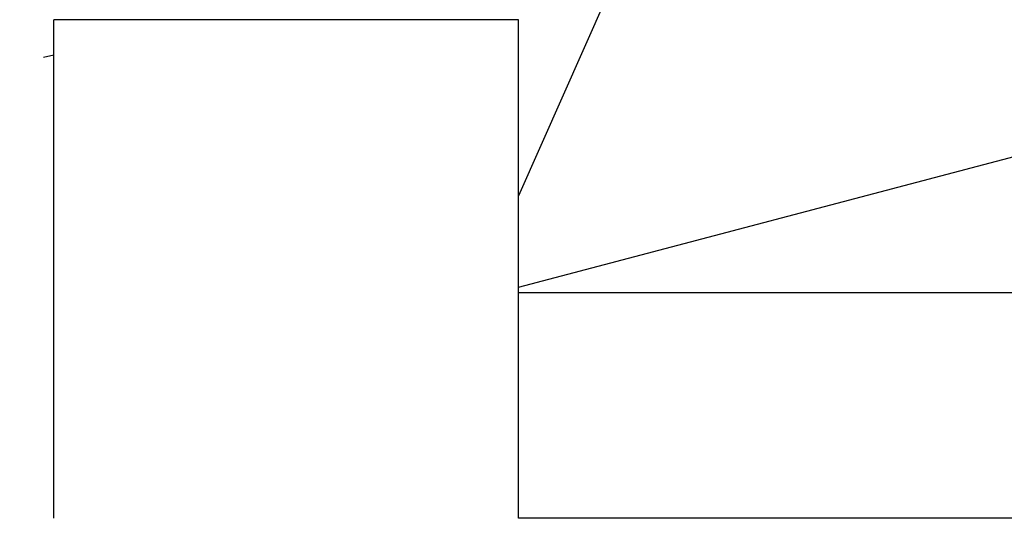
# Model space of a CAD drawing. Extents: x 11880 to 25577, y 6756 to 10446.
# Tile 33 of 87: x 20106 to 20456, y 7499 to 7676. Entities that reach past the tile are written whole.
import ezdxf

# ---------------------------------------------------------------- set-up
doc = ezdxf.new("R2010")
doc.units = 0
doc.header["$MEASUREMENT"] = 0
doc.linetypes.add('HIDDEN', pattern=[30, 15, -15])
doc.layers.add('HAIRLINE', color=178, linetype='CONTINUOUS')

msp = doc.modelspace()

# ---------------------------------------------------------------- linework, layer by layer
at = {"layer": 'HAIRLINE'}
for p, q in [((20643.4, 8422.73, 1383.95), (20283.4, 7613.23, 1383.95)), ((20283.4, 7675.73, 1383.95), (20118.4, 7675.73, 1383.95)), ((20118.4, 7610.73, 1383.95), (20118.4, 7675.73, 1383.95)), ((20283.4, 7610.73, 1383.95), (20283.4, 7675.73, 1383.95)), ((20283.4, 7580.73, 1383.95), (20643.4, 7675.73, 1383.95)), ((20118.4, 7498.73, 1383.95), (20118.4, 7610.73, 1383.95)), ((20283.4, 7513.73, 1383.95), (20283.4, 7610.73, 1383.95)), ((20593.4, 7578.73, 1383.95), (20283.4, 7578.73, 1383.95)), ((20283.4, 7498.73, 1383.95), (20283.4, 7513.73, 1383.95)), ((20593.4, 7498.73, 1383.95), (20283.4, 7498.73, 1383.95))]:
    msp.add_line(p, q, dxfattribs=at)
at = {"layer": 'HAIRLINE', "linetype": 'HIDDEN'}
msp.add_line((19733.4, 7580.73, 1383.95), (20118.4, 7663.23, 1383.95), dxfattribs=at)

doc.saveas('drawing.dxf')
